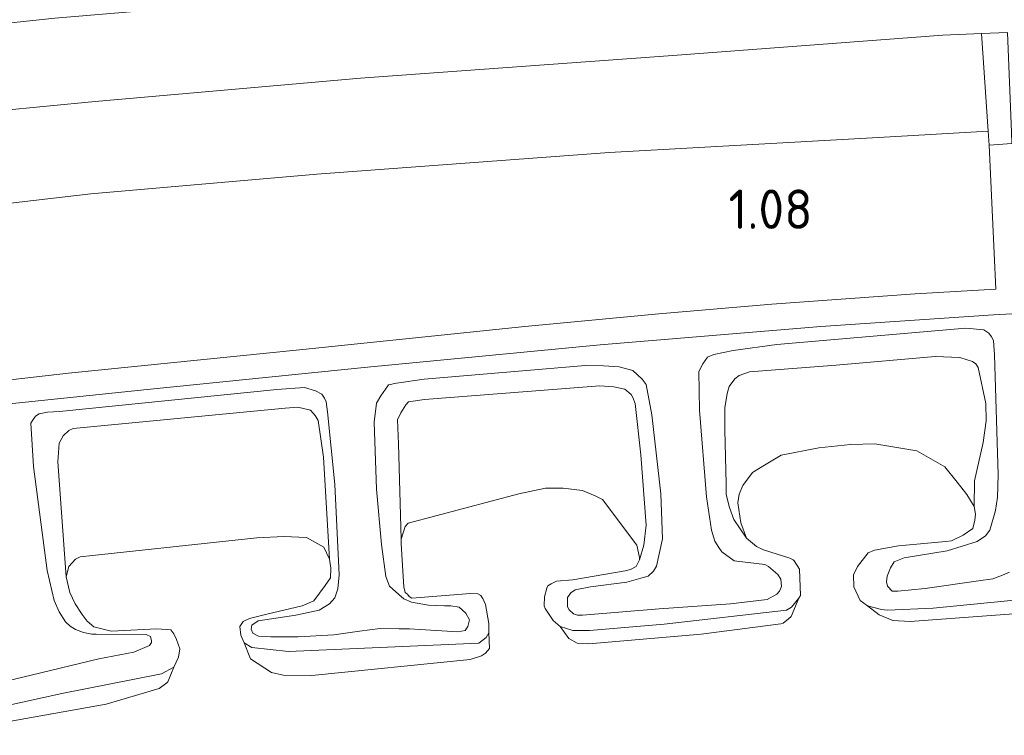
# Model space of a CAD drawing. Extents: x 126429 to 133038, y 413091 to 414846.
# Tile 51 of 256: x 127259 to 127304, y 413666 to 413699. Entities that reach past the tile are written whole.
import ezdxf
from ezdxf.enums import TextEntityAlignment as Align

# ---------------------------------------------------------------- set-up
doc = ezdxf.new("R2010")
doc.units = 0
for name, color, linetype, lineweight in [('B-ME-BC-BETONVORM-GV', 50, 'Continuous', 18), ('B-ME-GR-GRAS-GV', 60, 'Continuous', 13), ('B-ME-GW-TALUD_KRUIN-G', 90, 'Continuous', 18), ('B-ME-GW-TALUD_TEEN-G', 90, 'Continuous', 18), ('B-ME-OB-BEKLEDING_STEEN-GV', 30, 'Continuous', 18), ('B-ME-OB-OEVERVOORZIENING-G', 7, 'Continuous', 18), ('B-ME-OG-BEBOUWING_TRAP-GV', 7, 'Continuous', 18), ('B-ME-OG-HOOGTEPUNT-S', 7, 'Continuous', 25), ('B-ME-OG-WATER_RIVIER-GV', 130, 'Continuous', 18)]:
    doc.layers.add(name, color=color, linetype=linetype, lineweight=lineweight)
doc.styles.add('NLCS-ISO-ANNOTATIVE-T18', font='NLCS-ISO.ttf', dxfattribs={"height": 1.8})

# ---------------------------------------------------------------- blocks, each defined once
blk = doc.blocks.new('SAL-HOOGTELABEL-SO')
at = {"color": 0, "linetype": 'ByBlock', "lineweight": -2, "style": 'NLCS-ISO-ANNOTATIVE-T18'}
blk.add_attdef('HOOGTE', text='', height=1.8, dxfattribs=at).set_placement((2.788, 0), align=Align.RIGHT)

msp = doc.modelspace()

# ---------------------------------------------------------------- linework, layer by layer
at = {"layer": 'B-ME-BC-BETONVORM-GV'}
for points in [[(127206.2263, 413670.4938, 1.167), (127218.7944, 413674.0912, 1.131), (127227.0744, 413676.3867, 1.149), (127225.8657, 413685.629, 1.176), (127226.9703, 413685.7804, 1.176), (127228.2476, 413676.7179, 1.158), (127235.0607, 413678.5486, 1.149), (127238.8303, 413679.5182, 1.122), (127241.9365, 413680.1362, 1.122), (127244.4025, 413680.6411, 1.122), (127246.9291, 413680.9677, 1.122), (127252.8407, 413681.7224, 1.14), (127261.4961, 413682.7092, 1.149), (127272.2019, 413683.7969, 1.122), (127282.3444, 413684.8428, 1.122), (127288.4521, 413685.4162, 1.122), (127293.613, 413685.8598, 1.122), (127300.1706, 413686.3405, 1.122), (127303.8434, 413686.5448, 1.122), (127303.5431, 413693.1239, 1.212), (127304.5797, 413693.2081, 1.212)], [(127310.2119, 413685.725, 1.1395), (127303.7446, 413685.3814, 1.1475), (127295.8526, 413684.8458, 1.1395), (127285.7764, 413684.0022, 1.1475), (127275.1586, 413682.9816, 1.1555), (127265.095, 413681.9618, 1.1395), (127256.1595, 413681.0316, 1.1235), (127246.7187, 413679.8427, 1.1315), (127242.9153, 413679.3017, 1.1235), (127240.1091, 413678.7771, 1.1155), (127238.0841, 413678.3081, 1.1155), (127234.9814, 413677.4709, 1.1075), (127229.9974, 413676.0729, 1.0915), (127218.7807, 413672.9749, 1.1075), (127206.3411, 413669.4782, 1.1315)]]:
    msp.add_polyline3d(points, dxfattribs=at)
at = {"layer": 'B-ME-GR-GRAS-GV'}
for points in [[(127229.3941, 413695.0303, 2.728), (127225.9048, 413694.5196, 2.7339), (127224.5304, 413704.6841, 5.9609), (127226.8427, 413705.066, 5.974), (127239.1281, 413706.6403, 6.01), (127252.1737, 413708.1264, 5.992), (127267.4766, 413709.5484, 6.01), (127280.6472, 413710.6261, 6.01), (127289.9311, 413711.2264, 5.992), (127299.5533, 413711.8923, 5.938), (127302.456, 413712.0915, 5.9466), (127303.0034, 413701.9192, 2.778), (127297.8204, 413701.6034, 2.778), (127284.7471, 413700.6428, 2.788), (127273.6021, 413700.0141, 2.748), (127260.877, 413698.9304, 2.758), (127249.4071, 413697.7193, 2.748), (127239.3642, 413696.5753, 2.748)], [(127236.7241, 413687.7933, 1.3305), (127226.896, 413686.4109, 1.3341), (127226.3539, 413691.0099, 2.487), (127231.1643, 413691.706, 2.487), (127238.8502, 413692.7321, 2.487), (127249.461, 413693.8367, 2.487), (127262.712, 413695.1164, 2.4395), (127274.836, 413696.1842, 2.4395), (127289.0896, 413697.2218, 2.3635), (127301.4351, 413698.1501, 2.392), (127303.1912, 413698.2285, 2.4021), (127303.4987, 413693.7677, 1.3621), (127298.491, 413693.4827, 1.3495), (127286.1848, 413692.7896, 1.397), (127272.8403, 413691.7958, 1.3875), (127262.516, 413690.9036, 1.397), (127248.0976, 413689.2264, 1.2735)], [(127235.0607, 413678.5486, 1.149), (127228.2476, 413676.7179, 1.158), (127226.9703, 413685.7804, 1.176), (127226.896, 413686.4109, 1.3341), (127236.7241, 413687.7933, 1.3305), (127248.0976, 413689.2264, 1.2735), (127262.516, 413690.9036, 1.397), (127272.8403, 413691.7958, 1.3875), (127286.1848, 413692.7896, 1.397), (127298.491, 413693.4827, 1.3495), (127303.4987, 413693.7677, 1.3621), (127303.5431, 413693.1239, 1.212), (127303.8434, 413686.5448, 1.122), (127300.1706, 413686.3405, 1.122), (127293.613, 413685.8598, 1.122), (127288.4521, 413685.4162, 1.122), (127282.3444, 413684.8428, 1.122), (127272.2019, 413683.7969, 1.122), (127261.4961, 413682.7092, 1.149), (127252.8407, 413681.7224, 1.14), (127246.9291, 413680.9677, 1.122), (127244.4025, 413680.6411, 1.122), (127241.9365, 413680.1362, 1.122), (127238.8303, 413679.5182, 1.122)], [(127303.2737, 413679.536, 0.6535), (127302.8782, 413677.7862, 0.6535), (127302.8609, 413676.619, 0.7), (127302.5316, 413677.1664, 0.7), (127302.0882, 413677.7258, 0.7), (127301.525, 413678.4323, 0.7), (127300.2385, 413679.1663, 0.7), (127298.3286, 413679.4772, 0.7), (127297.2119, 413679.4517, 0.7), (127295.7604, 413679.3016, 0.7), (127294.0411, 413678.9619, 0.7), (127293.2008, 413678.4636, 0.7), (127292.7422, 413678.1757, 0.7), (127292.2992, 413677.5826, 0.7), (127292.13, 413677.1808, 0.7), (127292.0628, 413676.7817, 0.7), (127292.2016, 413675.866, 0.7), (127292.4647, 413675.1768, 0.7), (127291.8764, 413676.0278, 0.6325), (127291.6926, 413676.5783, 0.6325), (127291.5348, 413677.1719, 0.6325), (127291.5378, 413677.6615, 0.6325), (127291.4646, 413680.1284, 0.6325), (127291.4707, 413681.1252, 0.6465), (127291.5835, 413681.7742, 0.6535), (127291.6738, 413682.0975, 0.6535), (127291.9266, 413682.4554, 0.6535), (127292.1254, 413682.5979, 0.6535), (127292.5994, 413682.7704, 0.6535), (127296.5622, 413683.0808, 0.6675), (127301.0841, 413683.4755, 0.6675), (127302.2105, 413683.4288, 0.6675), (127302.7841, 413683.2503, 0.6675), (127302.9412, 413683.1443, 0.6675), (127303.0453, 413682.9685, 0.6605), (127303.3858, 413681.3195, 0.6465), (127303.402, 413680.5338, 0.6465)], [(127287.6346, 413678.9857, 0.73), (127287.883, 413675.7645, 0.652), (127287.7802, 413674.854, 0.652), (127287.572, 413674.189, 0.7), (127287.5725, 413674.282, 0.7), (127287.459, 413674.8552, 0.7), (127285.8836, 413676.9449, 0.7), (127285.5849, 413677.094, 0.7), (127284.9653, 413677.3462, 0.7), (127284.0909, 413677.4511, 0.7), (127283.2825, 413677.4557, 0.7), (127282.0708, 413677.2011, 0.7), (127277.0036, 413675.863, 0.7), (127276.8672, 413675.6974, 0.7), (127276.6942, 413675.1287, 0.7), (127276.5729, 413679.486, 0.7105), (127276.5304, 413680.576, 0.7495), (127276.6802, 413680.8908, 0.7495), (127276.899, 413681.2696, 0.7625), (127277.0311, 413681.4017, 0.769), (127277.763, 413681.5114, 0.769), (127285.7615, 413682.1328, 0.795), (127286.3991, 413682.0935, 0.795), (127286.9007, 413681.9781, 0.795), (127287.1908, 413681.7326, 0.795), (127287.2714, 413681.602, 0.795), (127287.3837, 413681.3248, 0.795)], [(127273.1363, 413678.8659, 0.756), (127273.4247, 413674.2178, 0.7), (127273.1596, 413674.7625, 0.7), (127272.3742, 413675.207, 0.7), (127271.3363, 413675.2526, 0.7), (127270.0931, 413675.1889, 0.7), (127262.5952, 413674.3751, 0.7), (127262.0325, 413674.3257, 0.7), (127261.8114, 413674.2068, 0.7), (127261.5191, 413673.8837, 0.7), (127261.3929, 413673.4052, 0.7), (127261.0047, 413678.6616, 0.6975), (127261.0681, 413679.5105, 0.7105), (127261.2497, 413679.854, 0.717), (127261.5088, 413680.0944, 0.7235), (127261.7126, 413680.1789, 0.73), (127271.3942, 413681.1054, 0.795), (127271.9778, 413681.1509, 0.795), (127272.543, 413681.0185, 0.795), (127272.7683, 413680.7776, 0.7885), (127272.9018, 413680.5429, 0.7885)]]:
    msp.add_polyline3d(points, close=True, dxfattribs=at)
for points in [[(127211.7845, 413692.4527, 2.758), (127224.7315, 413694.3479, 2.7359), (127225.4676, 413694.4556, 2.7347), (127225.9048, 413694.5196, 2.7339), (127229.3941, 413695.0303, 2.728), (127239.3642, 413696.5753, 2.748), (127249.4071, 413697.7193, 2.748), (127260.877, 413698.9304, 2.758), (127273.6021, 413700.0141, 2.748), (127284.7471, 413700.6428, 2.788), (127297.8204, 413701.6034, 2.778), (127303.0034, 413701.9192, 2.778), (127304.0653, 413701.984, 2.778), (127305.3315, 413702.0611, 2.778)], [(127304.385, 413698.2817, 2.409), (127303.1912, 413698.2285, 2.4021), (127301.4351, 413698.1501, 2.392), (127289.0896, 413697.2218, 2.3635), (127274.836, 413696.1842, 2.4395), (127262.712, 413695.1164, 2.4395), (127249.461, 413693.8367, 2.487), (127238.8502, 413692.7321, 2.487), (127231.1643, 413691.706, 2.487), (127226.3539, 413691.0099, 2.487), (127225.1886, 413690.8413, 2.487), (127222.312, 413690.425, 2.487), (127208.0821, 413688.4376, 2.5155)], [(127206.3411, 413669.4782, 1.1315), (127218.7807, 413672.9749, 1.1075), (127229.9974, 413676.0729, 1.0915), (127234.9814, 413677.4709, 1.1075), (127238.0841, 413678.3081, 1.1155), (127240.1091, 413678.7771, 1.1155), (127242.9153, 413679.3017, 1.1235), (127246.7187, 413679.8427, 1.1315), (127256.1595, 413681.0316, 1.1235), (127265.095, 413681.9618, 1.1395), (127275.1586, 413682.9816, 1.1555), (127285.7764, 413684.0022, 1.1475), (127295.8526, 413684.8458, 1.1395), (127303.7446, 413685.3814, 1.1475), (127310.2119, 413685.725, 1.1395)], [(127304.4688, 413673.6159, 0.996), (127304.1571, 413673.4866, 0.996), (127303.7065, 413673.3109, 0.996), (127303.0534, 413673.2272, 0.996), (127300.6287, 413672.8724, 0.996), (127299.3666, 413672.7511, 0.928), (127299.1113, 413672.7525, 0.928), (127298.8945, 413672.9712, 0.9025), (127298.8532, 413673.1816, 0.894), (127298.8801, 413673.4304, 0.8855), (127299.0321, 413673.8148, 0.8855), (127299.2039, 413674.0903, 0.894), (127299.6655, 413674.2802, 0.911), (127301.6271, 413674.596, 0.9195), (127303.0008, 413675.0167, 1.064), (127303.3799, 413675.2821, 1.115), (127303.5735, 413675.538, 1.1235), (127303.8339, 413676.4351, 1.132), (127303.9225, 413677.0495, 1.1405), (127303.9479, 413678.0639, 1.1405), (127303.7877, 413683.5497, 1.1065), (127303.7488, 413684.1962, 1.132), (127303.6434, 413684.367, 1.132), (127303.5359, 413684.5378, 1.1405), (127303.2987, 413684.6881, 1.1405), (127302.4782, 413684.7606, 1.149), (127293.8516, 413684.0227, 1.1405), (127291.8579, 413683.7516, 1.1405), (127290.9757, 413683.5564, 1.1405), (127290.6747, 413683.438, 1.1405), (127290.4667, 413683.1316, 1.1405), (127290.2836, 413682.7893, 1.1405), (127290.3136, 413681.0271, 1.1405), (127290.6374, 413677.0672, 1.1165), (127290.8561, 413675.538, 1.1165), (127291.0162, 413675.0349, 1.1005), (127291.2044, 413674.7415, 1.0765), (127291.34, 413674.5447, 1.0765), (127291.9023, 413674.1391, 1.0045), (127293.2999, 413673.9641, 0.9005), (127293.4616, 413673.8811, 0.8765), (127293.894, 413673.5042, 0.8605), (127294.0354, 413673.2992, 0.8605), (127294.0561, 413672.9647, 0.8605), (127293.9672, 413672.7503, 0.8605), (127293.8462, 413672.6109, 0.8605), (127293.4004, 413672.3711, 0.8605), (127291.7294, 413672.1784, 0.8605), (127288.478, 413671.9497, 0.7965), (127284.9653, 413671.6486, 0.7885), (127284.745, 413671.6498, 0.7885), (127284.5636, 413671.7107, 0.7885), (127284.3664, 413671.8921, 0.8125), (127284.2821, 413672.0351, 0.8365), (127284.2829, 413672.1801, 0.8525), (127284.2845, 413672.4532, 0.8525), (127284.4427, 413672.6709, 0.8525), (127284.6437, 413672.8099, 0.8525), (127285.3423, 413672.9491, 0.8525), (127286.9982, 413673.1649, 0.8845), (127287.6412, 413673.3428, 0.9005), (127287.9771, 413673.4396, 0.9165), (127288.2155, 413673.6705, 0.9325), (127288.3557, 413673.888, 0.9405), (127288.6231, 413675.1359, 1.0685), (127288.5548, 413677.1978, 1.1325), (127288.1347, 413680.8103, 1.1325), (127287.8823, 413682.1933, 1.1405), (127287.6967, 413682.4428, 1.1405), (127287.27, 413682.8273, 1.1405), (127286.6454, 413682.9961, 1.1405), (127285.9331, 413683.0392, 1.1405), (127285.1135, 413683.0679, 1.1485), (127277.7431, 413682.4291, 1.1565), (127276.4807, 413682.2561, 1.1565), (127276.1179, 413682.1777, 1.1565), (127275.9798, 413681.9815, 1.1565), (127275.7686, 413681.6807, 1.1565), (127275.5686, 413681.3331, 1.1565), (127275.4596, 413680.4715, 1.1565), (127275.5598, 413677.4067, 1.1325), (127275.7889, 413674.8809, 1.1405), (127275.9826, 413673.4198, 1.1405), (127276.1559, 413672.9759, 1.1405), (127276.5834, 413672.6028, 1.1245), (127276.8069, 413672.3957, 1.1245), (127277.1673, 413672.2535, 1.0925), (127277.9373, 413672.1089, 1.0845), (127278.6704, 413672.0811, 1.0685), (127278.9575, 413672.0795, 1.0685), (127279.3358, 413672.0179, 1.0685), (127279.6496, 413671.7418, 1.0685), (127279.8084, 413671.4395, 1.0685), (127279.7385, 413671.1384, 1.0685), (127279.6151, 413670.9557, 1.0685), (127279.2744, 413670.8976, 1.0685), (127277.0666, 413671.0303, 1.0685), (127276.6035, 413671.0329, 1.0685), (127275.7237, 413671.0379, 1.0685), (127274.7946, 413670.9165, 1.0685), (127273.6093, 413670.7511, 1.0685), (127271.9835, 413670.661, 1.0285), (127271.312, 413670.6649, 1.0285), (127270.732, 413670.6682, 1.0285), (127270.1743, 413670.697, 1.0285), (127269.9134, 413670.8374, 1.0285), (127269.8343, 413671.0181, 1.0285), (127269.8754, 413671.2, 1.0285), (127270.1609, 413671.4006, 1.0285), (127271.8723, 413671.6512, 1.0285), (127272.9484, 413671.8877, 1.1245), (127273.4105, 413672.1654, 1.1245), (127273.6544, 413672.4463, 1.1325), (127273.7969, 413672.8494, 1.1405), (127273.8629, 413673.5031, 1.1405), (127273.6629, 413677.6193, 1.1725), (127273.3215, 413680.9451, 1.1885), (127273.2624, 413681.4081, 1.1885), (127273.1816, 413681.5668, 1.1805), (127273.0625, 413681.7476, 1.1805), (127272.7799, 413681.909, 1.1805), (127272.2782, 413682.0613, 1.1805), (127271.0131, 413681.971, 1.1805), (127261.0861, 413680.9664, 1.1485), (127260.5403, 413680.9295, 1.1485), (127260.1584, 413680.8505, 1.1405), (127259.9977, 413680.7514, 1.1405), (127259.8543, 413680.5499, 1.1405), (127259.7756, 413680.4323, 1.1405), (127259.9024, 413678.4457, 1.1405), (127260.5196, 413673.6894, 1.1325), (127260.8414, 413672.3298, 1.1245), (127261.0767, 413671.8119, 1.1085), (127261.3578, 413671.3471, 1.1085), (127261.5769, 413671.1457, 1.1085), (127261.824, 413670.9973, 1.1005), (127262.1887, 413670.8539, 1.1005), (127262.56, 413670.7833, 1.0765), (127262.7586, 413670.7821, 1.0605), (127265.0411, 413670.7667, 1.0045), (127265.2449, 413670.6854, 1.0045), (127265.2838, 413670.485, 1.0045), (127265.2833, 413670.4049, 1.0045), (127265.2024, 413670.2652, 1.0045), (127264.4791, 413669.9686, 1.0045), (127262.8755, 413669.6574, 0.9885), (127259.7966, 413668.9169, 0.9085), (127256.0292, 413668.0133, 0.9245)], [(127256.0292, 413668.0133, 0.9245), (127259.7966, 413668.9169, 0.9085), (127262.8755, 413669.6574, 0.9885), (127264.4791, 413669.9686, 1.0045), (127265.2024, 413670.2652, 1.0045), (127265.2833, 413670.4049, 1.0045), (127265.2838, 413670.485, 1.0045), (127265.2449, 413670.6854, 1.0045), (127265.0411, 413670.7667, 1.0045), (127262.7586, 413670.7821, 1.0605), (127262.56, 413670.7833, 1.0765), (127262.1887, 413670.8539, 1.1005), (127261.824, 413670.9973, 1.1005), (127261.5769, 413671.1457, 1.1085), (127261.3578, 413671.3471, 1.1085), (127261.0767, 413671.8119, 1.1085), (127260.8414, 413672.3298, 1.1245), (127260.5196, 413673.6894, 1.1325), (127259.9024, 413678.4457, 1.1405), (127259.7756, 413680.4323, 1.1405), (127259.8543, 413680.5499, 1.1405), (127259.9977, 413680.7514, 1.1405), (127260.1584, 413680.8505, 1.1405), (127260.5403, 413680.9295, 1.1485), (127261.0861, 413680.9664, 1.1485), (127271.0131, 413681.971, 1.1805), (127272.2782, 413682.0613, 1.1805), (127272.7799, 413681.909, 1.1805), (127273.0625, 413681.7476, 1.1805), (127273.1816, 413681.5668, 1.1805), (127273.2624, 413681.4081, 1.1885), (127273.3215, 413680.9451, 1.1885), (127273.6629, 413677.6193, 1.1725), (127273.8629, 413673.5031, 1.1405), (127273.7969, 413672.8494, 1.1405), (127273.6544, 413672.4463, 1.1325), (127273.4105, 413672.1654, 1.1245), (127272.9484, 413671.8877, 1.1245), (127271.8723, 413671.6512, 1.0285), (127270.1609, 413671.4006, 1.0285), (127269.8754, 413671.2, 1.0285), (127269.8343, 413671.0181, 1.0285), (127269.9134, 413670.8374, 1.0285), (127270.1743, 413670.697, 1.0285), (127270.732, 413670.6682, 1.0285), (127271.312, 413670.6649, 1.0285), (127271.9835, 413670.661, 1.0285), (127273.6093, 413670.7511, 1.0685), (127274.7946, 413670.9165, 1.0685), (127275.7237, 413671.0379, 1.0685), (127276.6035, 413671.0329, 1.0685), (127277.0666, 413671.0303, 1.0685), (127279.2744, 413670.8976, 1.0685), (127279.6151, 413670.9557, 1.0685), (127279.7385, 413671.1384, 1.0685), (127279.8084, 413671.4395, 1.0685), (127279.6496, 413671.7418, 1.0685), (127279.3358, 413672.0179, 1.0685), (127278.9575, 413672.0795, 1.0685), (127278.6704, 413672.0811, 1.0685), (127277.9373, 413672.1089, 1.0845), (127277.1673, 413672.2535, 1.0925), (127276.8069, 413672.3957, 1.1245), (127276.5834, 413672.6028, 1.1245), (127276.1559, 413672.9759, 1.1405), (127275.9826, 413673.4198, 1.1405), (127275.7889, 413674.8809, 1.1405), (127275.5598, 413677.4067, 1.1325), (127275.4596, 413680.4715, 1.1565), (127275.5686, 413681.3331, 1.1565), (127275.7686, 413681.6807, 1.1565), (127275.9798, 413681.9815, 1.1565), (127276.1179, 413682.1777, 1.1565), (127276.4807, 413682.2561, 1.1565), (127277.7431, 413682.4291, 1.1565), (127285.1135, 413683.0679, 1.1485), (127285.9331, 413683.0392, 1.1405), (127286.6454, 413682.9961, 1.1405), (127287.27, 413682.8273, 1.1405), (127287.6967, 413682.4428, 1.1405), (127287.8823, 413682.1933, 1.1405), (127288.1347, 413680.8103, 1.1325), (127288.5548, 413677.1978, 1.1325), (127288.6231, 413675.1359, 1.0685), (127288.3557, 413673.888, 0.9405), (127288.2155, 413673.6705, 0.9325), (127287.9771, 413673.4396, 0.9165), (127287.6412, 413673.3428, 0.9005), (127286.9982, 413673.1649, 0.8845), (127285.3423, 413672.9491, 0.8525), (127284.6437, 413672.8099, 0.8525), (127284.4427, 413672.6709, 0.8525), (127284.2845, 413672.4532, 0.8525), (127284.2829, 413672.1801, 0.8525), (127284.2821, 413672.0351, 0.8365), (127284.3664, 413671.8921, 0.8125), (127284.5636, 413671.7107, 0.7885), (127284.745, 413671.6498, 0.7885), (127284.9653, 413671.6486, 0.7885), (127288.478, 413671.9497, 0.7965), (127291.7294, 413672.1784, 0.8605), (127293.4004, 413672.3711, 0.8605), (127293.8462, 413672.6109, 0.8605), (127293.9672, 413672.7503, 0.8605), (127294.0561, 413672.9647, 0.8605), (127294.0354, 413673.2992, 0.8605), (127293.894, 413673.5042, 0.8605), (127293.4616, 413673.8811, 0.8765), (127293.2999, 413673.9641, 0.9005), (127291.9023, 413674.1391, 1.0045), (127291.34, 413674.5447, 1.0765), (127291.2044, 413674.7415, 1.0765), (127291.0162, 413675.0349, 1.1005), (127290.8561, 413675.538, 1.1165), (127290.6374, 413677.0672, 1.1165), (127290.3136, 413681.0271, 1.1405), (127290.2836, 413682.7893, 1.1405), (127290.4667, 413683.1316, 1.1405), (127290.6747, 413683.438, 1.1405), (127290.9757, 413683.5564, 1.1405), (127291.8579, 413683.7516, 1.1405), (127293.8516, 413684.0227, 1.1405), (127302.4782, 413684.7606, 1.149), (127303.2987, 413684.6881, 1.1405), (127303.5359, 413684.5378, 1.1405), (127303.6434, 413684.367, 1.132), (127303.7488, 413684.1962, 1.132), (127303.7877, 413683.5497, 1.1065), (127303.9479, 413678.0639, 1.1405), (127303.9225, 413677.0495, 1.1405), (127303.8339, 413676.4351, 1.132), (127303.5735, 413675.538, 1.1235), (127303.3799, 413675.2821, 1.115), (127303.0008, 413675.0167, 1.064), (127301.6271, 413674.596, 0.9195), (127299.6655, 413674.2802, 0.911), (127299.2039, 413674.0903, 0.894), (127299.0321, 413673.8148, 0.8855), (127298.8801, 413673.4304, 0.8855), (127298.8532, 413673.1816, 0.894), (127298.8945, 413672.9712, 0.9025), (127299.1113, 413672.7525, 0.928), (127299.3666, 413672.7511, 0.928), (127300.6287, 413672.8724, 0.996), (127303.0534, 413673.2272, 0.996), (127303.7065, 413673.3109, 0.996), (127304.1571, 413673.4866, 0.996), (127304.4688, 413673.6159, 0.996)], [(127309.7862, 413672.8337, 0.7), (127300.9883, 413671.9694, 0.7), (127298.905, 413671.8862, 0.7), (127298.6317, 413671.9116, 0.7), (127297.985, 413672.0834, 0.7), (127297.6594, 413672.3192, 0.7), (127297.3688, 413672.9447, 0.7), (127297.3482, 413673.4953, 0.7), (127297.5252, 413673.8818, 0.7), (127298.0204, 413674.4982, 0.7), (127298.3033, 413674.6266, 0.7), (127299.3972, 413674.8151, 0.7), (127301.5668, 413675.0191, 0.7), (127301.8309, 413675.0438, 0.7), (127302.3583, 413675.3051, 0.7), (127302.7956, 413675.6065, 0.7), (127302.8929, 413675.9864, 0.7), (127302.9183, 413676.2716, 0.7), (127302.8609, 413676.619, 0.7), (127302.8782, 413677.7862, 0.6535), (127303.2737, 413679.536, 0.6535), (127303.402, 413680.5338, 0.6465), (127303.3858, 413681.3195, 0.6465), (127303.0453, 413682.9685, 0.6605), (127302.9412, 413683.1443, 0.6675), (127302.7841, 413683.2503, 0.6675), (127302.2105, 413683.4288, 0.6675), (127301.0841, 413683.4755, 0.6675), (127296.5622, 413683.0808, 0.6675), (127292.5994, 413682.7704, 0.6535), (127292.1254, 413682.5979, 0.6535), (127291.9266, 413682.4554, 0.6535), (127291.6738, 413682.0975, 0.6535), (127291.5835, 413681.7742, 0.6535), (127291.4707, 413681.1252, 0.6465), (127291.4646, 413680.1284, 0.6325), (127291.5378, 413677.6615, 0.6325), (127291.5348, 413677.1719, 0.6325), (127291.6926, 413676.5783, 0.6325), (127291.8764, 413676.0278, 0.6325), (127292.4647, 413675.1768, 0.7), (127292.9109, 413674.7848, 0.7), (127293.2444, 413674.6388, 0.7), (127294.4406, 413674.259, 0.7), (127294.5852, 413674.1844, 0.7), (127294.6372, 413674.1366, 0.7), (127294.8895, 413673.7523, 0.7), (127294.9325, 413672.549, 0.7), (127294.8557, 413672.4265, 0.7), (127294.5132, 413672.0235, 0.7), (127294.2936, 413671.8773, 0.7), (127288.7021, 413671.2371, 0.7), (127285.2909, 413670.9569, 0.7), (127284.5286, 413670.9487, 0.7), (127283.9491, 413671.1422, 0.7), (127283.6279, 413671.4049, 0.7), (127283.2645, 413671.9638, 0.7), (127283.2176, 413672.0853, 0.7), (127283.2437, 413672.4894, 0.7), (127283.3411, 413672.8942, 0.7), (127283.3914, 413672.9978, 0.7), (127283.5346, 413673.0921, 0.7), (127283.7778, 413673.212, 0.7), (127284.529, 413673.2657, 0.7), (127286.9247, 413673.6729, 0.7), (127287.1652, 413673.7429, 0.7), (127287.4276, 413673.8836, 0.7), (127287.572, 413674.189, 0.7), (127287.7802, 413674.854, 0.652), (127287.883, 413675.7645, 0.652), (127287.6346, 413678.9857, 0.73), (127287.3837, 413681.3248, 0.795), (127287.2714, 413681.602, 0.795), (127287.1908, 413681.7326, 0.795), (127286.9007, 413681.9781, 0.795), (127286.3991, 413682.0935, 0.795), (127285.7615, 413682.1328, 0.795), (127277.763, 413681.5114, 0.769), (127277.0311, 413681.4017, 0.769), (127276.899, 413681.2696, 0.7625), (127276.6802, 413680.8908, 0.7495), (127276.5304, 413680.576, 0.7495), (127276.5729, 413679.486, 0.7105), (127276.6942, 413675.1287, 0.7), (127276.693, 413674.9213, 0.7), (127276.786, 413673.4219, 0.7), (127276.8196, 413672.9443, 0.7), (127276.8778, 413672.6814, 0.7), (127276.9394, 413672.6502, 0.7), (127276.9773, 413672.6119, 0.7), (127277.0503, 413672.5021, 0.7), (127277.183, 413672.4229, 0.7), (127279.8544, 413672.6359, 0.7), (127280.187, 413672.634, 0.7), (127280.3221, 413672.5548, 0.7), (127280.3716, 413672.4808, 0.7), (127280.4188, 413672.4092, 0.7), (127280.5361, 413672.147, 0.7), (127280.6968, 413671.2667, 0.7), (127280.6944, 413670.8462, 0.7), (127280.5688, 413670.6332, 0.7), (127280.2434, 413670.3736, 0.7), (127271.5419, 413669.9891, 0.7), (127269.8733, 413670.1752, 0.7), (127269.5189, 413670.391, 0.7), (127269.3662, 413670.7351, 0.7), (127269.3159, 413671.1324, 0.7), (127269.4759, 413671.3583, 0.7), (127269.7647, 413671.4986, 0.7), (127270.5481, 413671.6926, 0.7), (127272.1622, 413672.0867, 0.7), (127272.7041, 413672.3112, 0.7), (127273.2244, 413673.0054, 0.7), (127273.4566, 413673.3609, 0.7), (127273.4766, 413673.7936, 0.7), (127273.4247, 413674.2178, 0.7), (127273.1363, 413678.8659, 0.756), (127272.9018, 413680.5429, 0.7885), (127272.7683, 413680.7776, 0.7885), (127272.543, 413681.0185, 0.795), (127271.9778, 413681.1509, 0.795), (127271.3942, 413681.1054, 0.795), (127261.7126, 413680.1789, 0.73), (127261.5088, 413680.0944, 0.7235), (127261.2497, 413679.854, 0.717), (127261.0681, 413679.5105, 0.7105), (127261.0047, 413678.6616, 0.6975), (127261.3929, 413673.4052, 0.7), (127261.5575, 413672.6933, 0.7), (127261.7982, 413672.169, 0.7), (127262.1237, 413671.6771, 0.7), (127262.3545, 413671.3727, 0.7), (127262.6509, 413671.1229, 0.7), (127263.4529, 413670.9218, 0.7), (127265.5377, 413671.0332, 0.7), (127266.1681, 413670.9771, 0.7), (127266.3093, 413670.7984, 0.7), (127266.4304, 413670.5349, 0.7), (127266.5766, 413670.1112, 0.7), (127266.5212, 413669.7339, 0.7), (127266.3043, 413669.2821, 0.7), (127265.7475, 413668.9738, 0.7), (127261.1924, 413668.0812, 0.7), (127255.7837, 413666.8839, 0.7)]]:
    msp.add_polyline3d(points, dxfattribs=at)
at = {"layer": 'B-ME-GW-TALUD_KRUIN-G'}
for points in [[(127303.1912, 413698.2285, 2.4021), (127301.4351, 413698.1501, 2.392), (127289.0896, 413697.2218, 2.3635), (127274.836, 413696.1842, 2.4395), (127262.712, 413695.1164, 2.4395), (127249.461, 413693.8367, 2.487), (127238.8502, 413692.7321, 2.487), (127231.1643, 413691.706, 2.487), (127226.3539, 413691.0099, 2.487)], [(127304.4688, 413673.6159, 0.996), (127304.1571, 413673.4866, 0.996), (127303.7065, 413673.3109, 0.996), (127303.0534, 413673.2272, 0.996), (127300.6287, 413672.8724, 0.996), (127299.3666, 413672.7511, 0.928), (127299.1113, 413672.7525, 0.928), (127298.8945, 413672.9712, 0.9025), (127298.8532, 413673.1816, 0.894), (127298.8801, 413673.4304, 0.8855), (127299.0321, 413673.8148, 0.8855), (127299.2039, 413674.0903, 0.894), (127299.6655, 413674.2802, 0.911), (127301.6271, 413674.596, 0.9195), (127303.0008, 413675.0167, 1.064), (127303.3799, 413675.2821, 1.115), (127303.5735, 413675.538, 1.1235), (127303.8339, 413676.4351, 1.132), (127303.9225, 413677.0495, 1.1405), (127303.9479, 413678.0639, 1.1405), (127303.7877, 413683.5497, 1.1065), (127303.7488, 413684.1962, 1.132), (127303.6434, 413684.367, 1.132), (127303.5359, 413684.5378, 1.1405), (127303.2987, 413684.6881, 1.1405), (127302.4782, 413684.7606, 1.149), (127293.8516, 413684.0227, 1.1405)], [(127293.8516, 413684.0227, 1.1405), (127291.8579, 413683.7516, 1.1405), (127290.9757, 413683.5564, 1.1405), (127290.6747, 413683.438, 1.1405), (127290.4667, 413683.1316, 1.1405), (127290.2836, 413682.7893, 1.1405), (127290.3136, 413681.0271, 1.1405), (127290.6374, 413677.0672, 1.1165), (127290.8561, 413675.538, 1.1165), (127291.0162, 413675.0349, 1.1005), (127291.2044, 413674.7415, 1.0765), (127291.34, 413674.5447, 1.0765), (127291.9023, 413674.1391, 1.0045), (127293.2999, 413673.9641, 0.9005), (127293.4616, 413673.8811, 0.8765), (127293.894, 413673.5042, 0.8605), (127294.0354, 413673.2992, 0.8605), (127294.0561, 413672.9647, 0.8605), (127293.9672, 413672.7503, 0.8605), (127293.8462, 413672.6109, 0.8605), (127293.4004, 413672.3711, 0.8605), (127291.7294, 413672.1784, 0.8605), (127288.478, 413671.9497, 0.7965), (127284.9653, 413671.6486, 0.7885), (127284.745, 413671.6498, 0.7885), (127284.5636, 413671.7107, 0.7885), (127284.3664, 413671.8921, 0.8125), (127284.2821, 413672.0351, 0.8365), (127284.2829, 413672.1801, 0.8525), (127284.2845, 413672.4532, 0.8525), (127284.4427, 413672.6709, 0.8525), (127284.6437, 413672.8099, 0.8525), (127285.3423, 413672.9491, 0.8525), (127286.9982, 413673.1649, 0.8845), (127287.6412, 413673.3428, 0.9005), (127287.9771, 413673.4396, 0.9165), (127288.2155, 413673.6705, 0.9325), (127288.3557, 413673.888, 0.9405), (127288.6231, 413675.1359, 1.0685), (127288.5548, 413677.1978, 1.1325), (127288.1347, 413680.8103, 1.1325), (127287.8823, 413682.1933, 1.1405), (127287.6967, 413682.4428, 1.1405), (127287.27, 413682.8273, 1.1405), (127286.6454, 413682.9961, 1.1405), (127285.9331, 413683.0392, 1.1405), (127285.1135, 413683.0679, 1.1485), (127277.7431, 413682.4291, 1.1565), (127276.4807, 413682.2561, 1.1565), (127276.1179, 413682.1777, 1.1565), (127275.9798, 413681.9815, 1.1565), (127275.7686, 413681.6807, 1.1565), (127275.5686, 413681.3331, 1.1565), (127275.4596, 413680.4715, 1.1565), (127275.5598, 413677.4067, 1.1325), (127275.7889, 413674.8809, 1.1405), (127275.9826, 413673.4198, 1.1405), (127276.1559, 413672.9759, 1.1405), (127276.5834, 413672.6028, 1.1245), (127276.8069, 413672.3957, 1.1245), (127277.1673, 413672.2535, 1.0925), (127277.9373, 413672.1089, 1.0845), (127278.6704, 413672.0811, 1.0685), (127278.9575, 413672.0795, 1.0685), (127279.3358, 413672.0179, 1.0685), (127279.6496, 413671.7418, 1.0685), (127279.8084, 413671.4395, 1.0685), (127279.7385, 413671.1384, 1.0685), (127279.6151, 413670.9557, 1.0685), (127279.2744, 413670.8976, 1.0685), (127277.0666, 413671.0303, 1.0685), (127276.6035, 413671.0329, 1.0685), (127275.7237, 413671.0379, 1.0685), (127274.7946, 413670.9165, 1.0685), (127273.6093, 413670.7511, 1.0685), (127271.9835, 413670.661, 1.0285), (127271.312, 413670.6649, 1.0285), (127270.732, 413670.6682, 1.0285), (127270.1743, 413670.697, 1.0285), (127269.9134, 413670.8374, 1.0285), (127269.8343, 413671.0181, 1.0285), (127269.8754, 413671.2, 1.0285), (127270.1609, 413671.4006, 1.0285), (127271.8723, 413671.6512, 1.0285), (127272.9484, 413671.8877, 1.1245), (127273.4105, 413672.1654, 1.1245), (127273.6544, 413672.4463, 1.1325), (127273.7969, 413672.8494, 1.1405), (127273.8629, 413673.5031, 1.1405), (127273.6629, 413677.6193, 1.1725), (127273.3215, 413680.9451, 1.1885), (127273.2624, 413681.4081, 1.1885), (127273.1816, 413681.5668, 1.1805), (127273.0625, 413681.7476, 1.1805), (127272.7799, 413681.909, 1.1805), (127272.2782, 413682.0613, 1.1805), (127271.0131, 413681.971, 1.1805), (127261.0861, 413680.9664, 1.1485), (127260.5403, 413680.9295, 1.1485), (127260.1584, 413680.8505, 1.1405), (127259.9977, 413680.7514, 1.1405), (127259.8543, 413680.5499, 1.1405), (127259.7756, 413680.4323, 1.1405), (127259.9024, 413678.4457, 1.1405), (127260.5196, 413673.6894, 1.1325), (127260.8414, 413672.3298, 1.1245), (127261.0767, 413671.8119, 1.1085), (127261.3578, 413671.3471, 1.1085), (127261.5769, 413671.1457, 1.1085), (127261.824, 413670.9973, 1.1005), (127262.1887, 413670.8539, 1.1005), (127262.56, 413670.7833, 1.0765), (127262.7586, 413670.7821, 1.0605), (127265.0411, 413670.7667, 1.0045), (127265.2449, 413670.6854, 1.0045), (127265.2838, 413670.485, 1.0045), (127265.2833, 413670.4049, 1.0045), (127265.2024, 413670.2652, 1.0045), (127264.4791, 413669.9686, 1.0045), (127262.8755, 413669.6574, 0.9885), (127259.7966, 413668.9169, 0.9085), (127256.0292, 413668.0133, 0.9245)]]:
    msp.add_polyline3d(points, dxfattribs=at)
at = {"layer": 'B-ME-GW-TALUD_TEEN-G'}
for points in [[(127225.9048, 413694.5196, 2.7339), (127229.3941, 413695.0303, 2.728), (127239.3642, 413696.5753, 2.748), (127249.4071, 413697.7193, 2.748), (127260.877, 413698.9304, 2.758), (127273.6021, 413700.0141, 2.748), (127284.7471, 413700.6428, 2.788), (127297.8204, 413701.6034, 2.778), (127303.0034, 413701.9192, 2.778)], [(127226.896, 413686.4109, 1.3341), (127236.7241, 413687.7933, 1.3305), (127248.0976, 413689.2264, 1.2735), (127262.516, 413690.9036, 1.397), (127272.8403, 413691.7958, 1.3875), (127286.1848, 413692.7896, 1.397), (127298.491, 413693.4827, 1.3495), (127303.4987, 413693.7677, 1.3621)], [(127302.8609, 413676.619, 0.7), (127302.8782, 413677.7862, 0.6535), (127303.2737, 413679.536, 0.6535), (127303.402, 413680.5338, 0.6465), (127303.3858, 413681.3195, 0.6465), (127303.0453, 413682.9685, 0.6605), (127302.9412, 413683.1443, 0.6675), (127302.7841, 413683.2503, 0.6675), (127302.2105, 413683.4288, 0.6675), (127301.0841, 413683.4755, 0.6675), (127296.5622, 413683.0808, 0.6675), (127292.5994, 413682.7704, 0.6535), (127292.1254, 413682.5979, 0.6535), (127291.9266, 413682.4554, 0.6535), (127291.6738, 413682.0975, 0.6535), (127291.5835, 413681.7742, 0.6535), (127291.4707, 413681.1252, 0.6465), (127291.4646, 413680.1284, 0.6325), (127291.5378, 413677.6615, 0.6325), (127291.5348, 413677.1719, 0.6325), (127291.6926, 413676.5783, 0.6325), (127291.8764, 413676.0278, 0.6325), (127292.4647, 413675.1768, 0.7)], [(127287.572, 413674.189, 0.7), (127287.7802, 413674.854, 0.652), (127287.883, 413675.7645, 0.652), (127287.6346, 413678.9857, 0.73), (127287.3837, 413681.3248, 0.795), (127287.2714, 413681.602, 0.795), (127287.1908, 413681.7326, 0.795), (127286.9007, 413681.9781, 0.795), (127286.3991, 413682.0935, 0.795), (127285.7615, 413682.1328, 0.795), (127277.763, 413681.5114, 0.769), (127277.0311, 413681.4017, 0.769), (127276.899, 413681.2696, 0.7625), (127276.6802, 413680.8908, 0.7495), (127276.5304, 413680.576, 0.7495), (127276.5729, 413679.486, 0.7105), (127276.6942, 413675.1287, 0.7)], [(127273.4247, 413674.2178, 0.7), (127273.1363, 413678.8659, 0.756), (127272.9018, 413680.5429, 0.7885), (127272.7683, 413680.7776, 0.7885), (127272.543, 413681.0185, 0.795), (127271.9778, 413681.1509, 0.795), (127271.3942, 413681.1054, 0.795), (127261.7126, 413680.1789, 0.73), (127261.5088, 413680.0944, 0.7235), (127261.2497, 413679.854, 0.717), (127261.0681, 413679.5105, 0.7105), (127261.0047, 413678.6616, 0.6975), (127261.3929, 413673.4052, 0.7)]]:
    msp.add_polyline3d(points, dxfattribs=at)
at = {"layer": 'B-ME-OB-BEKLEDING_STEEN-GV'}
for points in [[(127309.6177, 413671.9554, 0.7), (127309.3277, 413671.8477, 0.7), (127308.8147, 413671.7836, 0.7), (127306.9813, 413671.7941, 0.7), (127305.0657, 413671.7406, 0.7), (127299.9429, 413671.3656, 0.7), (127299.1422, 413671.4127, 0.7), (127298.5267, 413671.6715, 0.7), (127297.985, 413672.0834, 0.7), (127298.6317, 413671.9116, 0.7), (127298.905, 413671.8862, 0.7), (127300.9883, 413671.9694, 0.7), (127309.7862, 413672.8337, 0.7), (127310.3248, 413673.0613, 0.7), (127310.5671, 413673.4284, 0.7), (127310.1513, 413672.3387, 0.7), (127309.8311, 413672.0819, 0.7)], [(127294.0355, 413671.2504, 0.7), (127290.3949, 413670.7818, 0.7), (127285.2643, 413670.3403, 0.7), (127284.7351, 413670.368, 0.7), (127284.3534, 413670.5829, 0.7), (127283.9491, 413671.1422, 0.7), (127284.5286, 413670.9487, 0.7), (127285.2909, 413670.9569, 0.7), (127288.7021, 413671.2371, 0.7), (127294.2936, 413671.8773, 0.7), (127294.5132, 413672.0235, 0.7), (127294.8557, 413672.4265, 0.7), (127294.5054, 413671.5881, 0.7), (127294.3772, 413671.4824, 0.7), (127294.1421, 413671.2923, 0.7)], [(127280.7172, 413670.1314, 0.7), (127280.5458, 413669.9196, 0.7), (127280.3536, 413669.7931, 0.7), (127279.8379, 413669.6258, 0.7), (127272.6167, 413668.9016, 0.7), (127271.3024, 413668.9091, 0.7), (127270.7679, 413669.0397, 0.7), (127269.8141, 413669.6621, 0.7), (127269.5189, 413670.391, 0.7), (127269.8733, 413670.1752, 0.7), (127271.5419, 413669.9891, 0.7), (127280.2434, 413670.3736, 0.7), (127280.5688, 413670.6332, 0.7), (127280.6944, 413670.8462, 0.7)], [(127263.2233, 413667.5932, 0.7), (127257.5712, 413666.5806, 0.7), (127255.3818, 413666.1634, 0.7), (127254.9997, 413666.1868, 0.7), (127254.288, 413666.4436, 0.7), (127254.2003, 413667.1792, 0.7), (127254.3605, 413666.8559, 0.7), (127254.7083, 413666.698, 0.7), (127254.9711, 413666.6965, 0.7), (127255.7837, 413666.8839, 0.7), (127261.1924, 413668.0812, 0.7), (127265.7475, 413668.9738, 0.7), (127266.3043, 413669.2821, 0.7), (127266.0266, 413668.6028, 0.7), (127265.9838, 413668.5605, 0.7), (127265.6313, 413668.3028, 0.7)]]:
    msp.add_polyline3d(points, close=True, dxfattribs=at)
at = {"layer": 'B-ME-OB-OEVERVOORZIENING-G'}
for points in [[(127309.7862, 413672.8337, 0.7), (127300.9883, 413671.9694, 0.7), (127298.905, 413671.8862, 0.7), (127298.6317, 413671.9116, 0.7), (127297.985, 413672.0834, 0.7), (127297.6594, 413672.3192, 0.7), (127297.3688, 413672.9447, 0.7), (127297.3482, 413673.4953, 0.7), (127297.5252, 413673.8818, 0.7), (127298.0204, 413674.4982, 0.7), (127298.3033, 413674.6266, 0.7), (127299.3972, 413674.8151, 0.7), (127301.5668, 413675.0191, 0.7), (127301.8309, 413675.0438, 0.7), (127302.3583, 413675.3051, 0.7), (127302.7956, 413675.6065, 0.7), (127302.8929, 413675.9864, 0.7), (127302.9183, 413676.2716, 0.7), (127302.8609, 413676.619, 0.7), (127302.5316, 413677.1664, 0.7), (127302.0882, 413677.7258, 0.7), (127301.525, 413678.4323, 0.7), (127300.2385, 413679.1663, 0.7), (127298.3286, 413679.4772, 0.7), (127297.2119, 413679.4517, 0.7), (127295.7604, 413679.3016, 0.7), (127294.0411, 413678.9619, 0.7), (127293.2008, 413678.4636, 0.7), (127292.7422, 413678.1757, 0.7), (127292.2992, 413677.5826, 0.7), (127292.13, 413677.1808, 0.7), (127292.0628, 413676.7817, 0.7), (127292.2016, 413675.866, 0.7), (127292.4647, 413675.1768, 0.7), (127292.9109, 413674.7848, 0.7), (127293.2444, 413674.6388, 0.7), (127294.4406, 413674.259, 0.7), (127294.5852, 413674.1844, 0.7), (127294.6372, 413674.1366, 0.7), (127294.8895, 413673.7523, 0.7), (127294.9325, 413672.549, 0.7), (127294.8557, 413672.4265, 0.7), (127294.5132, 413672.0235, 0.7), (127294.2936, 413671.8773, 0.7), (127288.7021, 413671.2371, 0.7), (127285.2909, 413670.9569, 0.7), (127284.5286, 413670.9487, 0.7), (127283.9491, 413671.1422, 0.7), (127283.6279, 413671.4049, 0.7), (127283.2645, 413671.9638, 0.7), (127283.2176, 413672.0853, 0.7), (127283.2437, 413672.4894, 0.7), (127283.3411, 413672.8942, 0.7), (127283.3914, 413672.9978, 0.7), (127283.5346, 413673.0921, 0.7), (127283.7778, 413673.212, 0.7), (127284.529, 413673.2657, 0.7), (127286.9247, 413673.6729, 0.7), (127287.1652, 413673.7429, 0.7), (127287.4276, 413673.8836, 0.7), (127287.572, 413674.189, 0.7), (127287.5725, 413674.282, 0.7), (127287.459, 413674.8552, 0.7), (127285.8836, 413676.9449, 0.7), (127285.5849, 413677.094, 0.7), (127284.9653, 413677.3462, 0.7), (127284.0909, 413677.4511, 0.7), (127283.2825, 413677.4557, 0.7), (127282.0708, 413677.2011, 0.7), (127277.0036, 413675.863, 0.7), (127276.8672, 413675.6974, 0.7), (127276.6942, 413675.1287, 0.7), (127276.693, 413674.9213, 0.7), (127276.786, 413673.4219, 0.7), (127276.8196, 413672.9443, 0.7), (127276.8778, 413672.6814, 0.7), (127276.9394, 413672.6502, 0.7), (127276.9773, 413672.6119, 0.7), (127277.0503, 413672.5021, 0.7), (127277.183, 413672.4229, 0.7), (127279.8544, 413672.6359, 0.7), (127280.187, 413672.634, 0.7), (127280.3221, 413672.5548, 0.7), (127280.3716, 413672.4808, 0.7), (127280.4188, 413672.4092, 0.7), (127280.5361, 413672.147, 0.7)], [(127280.5361, 413672.147, 0.7), (127280.6968, 413671.2667, 0.7), (127280.6944, 413670.8462, 0.7), (127280.5688, 413670.6332, 0.7), (127280.2434, 413670.3736, 0.7), (127271.5419, 413669.9891, 0.7), (127269.8733, 413670.1752, 0.7), (127269.5189, 413670.391, 0.7), (127269.3662, 413670.7351, 0.7), (127269.3159, 413671.1324, 0.7), (127269.4759, 413671.3583, 0.7), (127269.7647, 413671.4986, 0.7), (127270.5481, 413671.6926, 0.7), (127272.1622, 413672.0867, 0.7), (127272.7041, 413672.3112, 0.7), (127273.2244, 413673.0054, 0.7), (127273.4566, 413673.3609, 0.7), (127273.4766, 413673.7936, 0.7), (127273.4247, 413674.2178, 0.7), (127273.1596, 413674.7625, 0.7), (127272.3742, 413675.207, 0.7), (127271.3363, 413675.2526, 0.7), (127270.0931, 413675.1889, 0.7), (127262.5952, 413674.3751, 0.7), (127262.0325, 413674.3257, 0.7), (127261.8114, 413674.2068, 0.7), (127261.5191, 413673.8837, 0.7), (127261.3929, 413673.4052, 0.7), (127261.5575, 413672.6933, 0.7), (127261.7982, 413672.169, 0.7), (127262.1237, 413671.6771, 0.7), (127262.3545, 413671.3727, 0.7), (127262.6509, 413671.1229, 0.7), (127263.4529, 413670.9218, 0.7), (127265.5377, 413671.0332, 0.7), (127266.1681, 413670.9771, 0.7), (127266.3093, 413670.7984, 0.7), (127266.4304, 413670.5349, 0.7), (127266.5766, 413670.1112, 0.7), (127266.5212, 413669.7339, 0.7), (127266.3043, 413669.2821, 0.7), (127265.7475, 413668.9738, 0.7), (127261.1924, 413668.0812, 0.7), (127255.7837, 413666.8839, 0.7)]]:
    msp.add_polyline3d(points, dxfattribs=at)
at = {"layer": 'B-ME-OG-BEBOUWING_TRAP-GV'}
msp.add_polyline3d([(127304.5797, 413693.2081, 1.212), (127303.5431, 413693.1239, 1.212), (127303.4987, 413693.7677, 1.3621), (127303.1912, 413698.2285, 2.4021), (127304.385, 413698.2817, 2.409), (127304.5602, 413693.7185, 1.3324)], close=True, dxfattribs=at)
at = {"layer": 'B-ME-OG-WATER_RIVIER-GV'}
msp.add_polyline3d([(127257.5712, 413666.5806, 0.7), (127263.2233, 413667.5932, 0.7), (127265.6313, 413668.3028, 0.7), (127265.9838, 413668.5605, 0.7), (127266.0266, 413668.6028, 0.7), (127266.3043, 413669.2821, 0.7), (127266.5212, 413669.7339, 0.7), (127266.5766, 413670.1112, 0.7), (127266.4304, 413670.5349, 0.7), (127266.3093, 413670.7984, 0.7), (127266.1681, 413670.9771, 0.7), (127265.5377, 413671.0332, 0.7), (127263.4529, 413670.9218, 0.7), (127262.6509, 413671.1229, 0.7), (127262.3545, 413671.3727, 0.7), (127262.1237, 413671.6771, 0.7), (127261.7982, 413672.169, 0.7), (127261.5575, 413672.6933, 0.7), (127261.3929, 413673.4052, 0.7), (127261.5191, 413673.8837, 0.7), (127261.8114, 413674.2068, 0.7), (127262.0325, 413674.3257, 0.7), (127262.5952, 413674.3751, 0.7), (127270.0931, 413675.1889, 0.7), (127271.3363, 413675.2526, 0.7), (127272.3742, 413675.207, 0.7), (127273.1596, 413674.7625, 0.7), (127273.4247, 413674.2178, 0.7), (127273.4766, 413673.7936, 0.7), (127273.4566, 413673.3609, 0.7), (127273.2244, 413673.0054, 0.7), (127272.7041, 413672.3112, 0.7), (127272.1622, 413672.0867, 0.7), (127270.5481, 413671.6926, 0.7), (127269.7647, 413671.4986, 0.7), (127269.4759, 413671.3583, 0.7), (127269.3159, 413671.1324, 0.7), (127269.3662, 413670.7351, 0.7), (127269.5189, 413670.391, 0.7), (127269.8141, 413669.6621, 0.7), (127270.7679, 413669.0397, 0.7), (127271.3024, 413668.9091, 0.7), (127272.6167, 413668.9016, 0.7), (127279.8379, 413669.6258, 0.7), (127280.3536, 413669.7931, 0.7), (127280.5458, 413669.9196, 0.7), (127280.7172, 413670.1314, 0.7), (127280.6944, 413670.8462, 0.7), (127280.6968, 413671.2667, 0.7), (127280.5361, 413672.147, 0.7), (127280.4188, 413672.4092, 0.7), (127280.3716, 413672.4808, 0.7), (127280.3221, 413672.5548, 0.7), (127280.187, 413672.634, 0.7), (127279.8544, 413672.6359, 0.7), (127277.183, 413672.4229, 0.7), (127277.0503, 413672.5021, 0.7), (127276.9773, 413672.6119, 0.7), (127276.9394, 413672.6502, 0.7), (127276.8778, 413672.6814, 0.7), (127276.8196, 413672.9443, 0.7), (127276.786, 413673.4219, 0.7), (127276.693, 413674.9213, 0.7), (127276.6942, 413675.1287, 0.7), (127276.8672, 413675.6974, 0.7), (127277.0036, 413675.863, 0.7), (127282.0708, 413677.2011, 0.7), (127283.2825, 413677.4557, 0.7), (127284.0909, 413677.4511, 0.7), (127284.9653, 413677.3462, 0.7), (127285.5849, 413677.094, 0.7), (127285.8836, 413676.9449, 0.7), (127287.459, 413674.8552, 0.7), (127287.5725, 413674.282, 0.7), (127287.572, 413674.189, 0.7), (127287.4276, 413673.8836, 0.7), (127287.1652, 413673.7429, 0.7), (127286.9247, 413673.6729, 0.7), (127284.529, 413673.2657, 0.7), (127283.7778, 413673.212, 0.7), (127283.5346, 413673.0921, 0.7), (127283.3914, 413672.9978, 0.7), (127283.3411, 413672.8942, 0.7), (127283.2437, 413672.4894, 0.7), (127283.2176, 413672.0853, 0.7), (127283.2645, 413671.9638, 0.7), (127283.6279, 413671.4049, 0.7), (127283.9491, 413671.1422, 0.7), (127284.3534, 413670.5829, 0.7), (127284.7351, 413670.368, 0.7), (127285.2643, 413670.3403, 0.7), (127290.3949, 413670.7818, 0.7), (127294.0355, 413671.2504, 0.7), (127294.1421, 413671.2923, 0.7), (127294.3772, 413671.4824, 0.7), (127294.5054, 413671.5881, 0.7), (127294.8557, 413672.4265, 0.7), (127294.9325, 413672.549, 0.7), (127294.8895, 413673.7523, 0.7), (127294.6372, 413674.1366, 0.7), (127294.5852, 413674.1844, 0.7), (127294.4406, 413674.259, 0.7), (127293.2444, 413674.6388, 0.7), (127292.9109, 413674.7848, 0.7), (127292.4647, 413675.1768, 0.7), (127292.2016, 413675.866, 0.7), (127292.0628, 413676.7817, 0.7), (127292.13, 413677.1808, 0.7), (127292.2992, 413677.5826, 0.7), (127292.7422, 413678.1757, 0.7), (127293.2008, 413678.4636, 0.7), (127294.0411, 413678.9619, 0.7), (127295.7604, 413679.3016, 0.7), (127297.2119, 413679.4517, 0.7), (127298.3286, 413679.4772, 0.7), (127300.2385, 413679.1663, 0.7), (127301.525, 413678.4323, 0.7), (127302.0882, 413677.7258, 0.7), (127302.5316, 413677.1664, 0.7), (127302.8609, 413676.619, 0.7), (127302.9183, 413676.2716, 0.7), (127302.8929, 413675.9864, 0.7), (127302.7956, 413675.6065, 0.7), (127302.3583, 413675.3051, 0.7), (127301.8309, 413675.0438, 0.7), (127301.5668, 413675.0191, 0.7), (127299.3972, 413674.8151, 0.7), (127298.3033, 413674.6266, 0.7), (127298.0204, 413674.4982, 0.7), (127297.5252, 413673.8818, 0.7), (127297.3482, 413673.4953, 0.7), (127297.3688, 413672.9447, 0.7), (127297.6594, 413672.3192, 0.7), (127297.985, 413672.0834, 0.7), (127298.5267, 413671.6715, 0.7), (127299.1422, 413671.4127, 0.7), (127299.9429, 413671.3656, 0.7), (127305.0657, 413671.7406, 0.7)], dxfattribs=at)

# ---------------------------------------------------------------- block references
at = {"layer": 'B-ME-OG-HOOGTEPUNT-S'}
msp.add_blockref('SAL-HOOGTELABEL-SO', (127292.6905, 413689.3034, 1.075), dxfattribs=at).add_auto_attribs({'HOOGTE': '1.08'})

doc.saveas('drawing.dxf')
